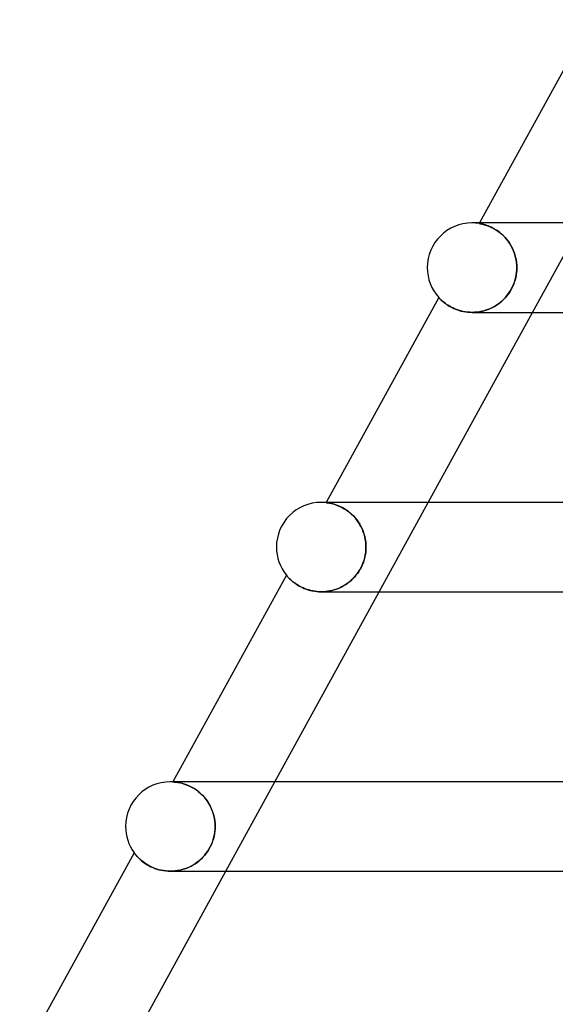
# Model space of a CAD drawing. Header units: millimetres. Extents: x -385 to 385, y -2 to 250.
# Tile 5 of 84: x -274 to -251, y 132 to 176. Entities that reach past the tile are written whole.
import ezdxf

# ---------------------------------------------------------------- set-up
doc = ezdxf.new("R2010")
doc.units = ezdxf.units.MM
doc.layers.add('HIDDEN', color=7, linetype='Continuous')
doc.layers.add('THICK', color=7, linetype='Continuous')

msp = doc.modelspace()

# ---------------------------------------------------------------- linework, layer by layer
at = {"layer": 'HIDDEN'}
for p, q in [((-253.909, 166.5), (-253.924, 166.473)), ((-251.542, 162.5), (-249.347, 166.5)), ((-253.92, 166.473), (-253.924, 166.473)), ((-253.924, 166.473), (-253.92, 166.473)), ((-253.91, 166.471), (-253.92, 166.473)), ((-253.92, 166.473), (-253.907, 166.471)), ((-253.892, 166.468), (-253.91, 166.471)), ((-253.907, 166.471), (-253.887, 166.467)), ((-253.867, 166.463), (-253.892, 166.468)), ((-253.887, 166.467), (-253.86, 166.462)), ((-253.836, 166.457), (-253.867, 166.463)), ((-253.86, 166.462), (-253.827, 166.455)), ((-253.798, 166.448), (-253.836, 166.457)), ((-253.827, 166.455), (-253.788, 166.446)), ((-253.754, 166.438), (-253.798, 166.448)), ((-253.788, 166.446), (-253.743, 166.435)), ((-253.705, 166.425), (-253.754, 166.438)), ((-253.743, 166.435), (-253.694, 166.422)), ((-253.65, 166.409), (-253.705, 166.425)), ((-253.694, 166.422), (-253.639, 166.405)), ((-253.591, 166.389), (-253.65, 166.409)), ((-253.639, 166.405), (-253.58, 166.386)), ((-253.527, 166.366), (-253.591, 166.389)), ((-253.58, 166.386), (-253.517, 166.362)), ((-253.459, 166.339), (-253.527, 166.366)), ((-253.517, 166.362), (-253.45, 166.334)), ((-253.388, 166.307), (-253.459, 166.339)), ((-253.45, 166.334), (-253.379, 166.302)), ((-253.314, 166.27), (-253.388, 166.307)), ((-253.379, 166.302), (-253.306, 166.266)), ((-253.238, 166.228), (-253.314, 166.27)), ((-253.306, 166.266), (-253.231, 166.224)), ((-253.16, 166.18), (-253.238, 166.228)), ((-253.231, 166.224), (-253.154, 166.176)), ((-253.081, 166.127), (-253.16, 166.18)), ((-253.154, 166.176), (-253.076, 166.124)), ((-253.002, 166.068), (-253.081, 166.127)), ((-253.076, 166.124), (-252.998, 166.065)), ((-252.924, 166.003), (-253.002, 166.068)), ((-252.998, 166.065), (-252.92, 165.999)), ((-252.847, 165.932), (-252.924, 166.003)), ((-252.92, 165.999), (-252.843, 165.928)), ((-252.771, 165.854), (-252.847, 165.932)), ((-252.843, 165.928), (-252.769, 165.852)), ((-252.699, 165.771), (-252.771, 165.854)), ((-252.769, 165.852), (-252.698, 165.77)), ((-252.63, 165.683), (-252.699, 165.771)), ((-252.698, 165.77), (-252.629, 165.682)), ((-252.565, 165.59), (-252.63, 165.683)), ((-252.629, 165.682), (-252.565, 165.589)), ((-252.506, 165.492), (-252.565, 165.59)), ((-252.565, 165.589), (-252.506, 165.492)), ((-252.451, 165.39), (-252.506, 165.492)), ((-252.506, 165.492), (-252.452, 165.391)), ((-252.452, 165.391), (-252.403, 165.286)), ((-252.403, 165.286), (-252.451, 165.39)), ((-252.361, 165.178), (-252.403, 165.286)), ((-252.403, 165.286), (-252.361, 165.179)), ((-252.361, 165.179), (-252.325, 165.07)), ((-252.325, 165.069), (-252.361, 165.178)), ((-252.325, 165.07), (-252.295, 164.958)), ((-252.295, 164.957), (-252.325, 165.069)), ((-252.295, 164.958), (-252.272, 164.846)), ((-252.272, 164.844), (-252.295, 164.957)), ((-252.272, 164.846), (-252.256, 164.731)), ((-252.255, 164.73), (-252.272, 164.844)), ((-252.256, 164.731), (-252.246, 164.616)), ((-252.246, 164.615), (-252.255, 164.73)), ((-252.245, 164.391), (-252.255, 164.28)), ((-252.254, 164.287), (-252.245, 164.393)), ((-252.246, 164.616), (-252.242, 164.5)), ((-252.242, 164.5), (-252.246, 164.615)), ((-252.245, 164.393), (-252.242, 164.5)), ((-252.242, 164.5), (-252.245, 164.391)), ((-252.391, 163.745), (-252.35, 163.854)), ((-252.321, 163.948), (-252.356, 163.838)), ((-252.35, 163.854), (-252.316, 163.962)), ((-252.292, 164.059), (-252.321, 163.948)), ((-252.316, 163.962), (-252.289, 164.071)), ((-252.27, 164.17), (-252.292, 164.059)), ((-252.289, 164.071), (-252.269, 164.179)), ((-252.255, 164.28), (-252.27, 164.17)), ((-252.269, 164.179), (-252.254, 164.287)), ((-252.558, 163.423), (-252.623, 163.327)), ((-252.616, 163.336), (-252.553, 163.431)), ((-252.498, 163.522), (-252.558, 163.423)), ((-252.553, 163.431), (-252.493, 163.531)), ((-252.445, 163.624), (-252.498, 163.522)), ((-252.493, 163.531), (-252.439, 163.637)), ((-252.397, 163.729), (-252.445, 163.624)), ((-252.439, 163.637), (-252.391, 163.745)), ((-252.356, 163.838), (-252.397, 163.729)), ((-255.739, 163.165), (-255.738, 163.163)), ((-255.738, 163.163), (-255.731, 163.156)), ((-255.731, 163.156), (-255.721, 163.145)), ((-255.721, 163.145), (-255.706, 163.13)), ((-255.706, 163.13), (-255.688, 163.11)), ((-255.688, 163.11), (-255.665, 163.087)), ((-255.665, 163.087), (-255.637, 163.06)), ((-255.637, 163.06), (-255.606, 163.031)), ((-255.606, 163.031), (-255.571, 163)), ((-255.571, 163), (-255.531, 162.966)), ((-252.933, 162.989), (-253.02, 162.917)), ((-252.986, 162.944), (-252.906, 163.012)), ((-252.849, 163.065), (-252.933, 162.989)), ((-252.906, 163.012), (-252.83, 163.085)), ((-252.769, 163.148), (-252.849, 163.065)), ((-252.83, 163.085), (-252.755, 163.163)), ((-252.694, 163.235), (-252.769, 163.148)), ((-252.755, 163.163), (-252.684, 163.247)), ((-252.623, 163.327), (-252.694, 163.235)), ((-252.684, 163.247), (-252.616, 163.336)), ((-255.531, 162.966), (-255.488, 162.931)), ((-255.488, 162.931), (-255.44, 162.895)), ((-255.44, 162.895), (-255.388, 162.858)), ((-255.388, 162.858), (-255.332, 162.82)), ((-255.332, 162.82), (-255.271, 162.783)), ((-255.271, 162.783), (-255.206, 162.746)), ((-255.206, 162.746), (-255.137, 162.71)), ((-255.137, 162.71), (-255.063, 162.675)), ((-255.063, 162.675), (-254.984, 162.642)), ((-254.984, 162.642), (-254.902, 162.611)), ((-254.902, 162.611), (-254.816, 162.584)), ((-254.816, 162.584), (-254.727, 162.559)), ((-254.727, 162.559), (-254.634, 162.539)), ((-254.634, 162.539), (-254.539, 162.522)), ((-253.929, 162.525), (-253.827, 162.544)), ((-253.806, 162.548), (-253.913, 162.527)), ((-253.827, 162.544), (-253.726, 162.568)), ((-253.7, 162.575), (-253.806, 162.548)), ((-253.726, 162.568), (-253.626, 162.597)), ((-253.596, 162.607), (-253.7, 162.575)), ((-253.626, 162.597), (-253.527, 162.632)), ((-253.494, 162.645), (-253.596, 162.607)), ((-253.527, 162.632), (-253.431, 162.672)), ((-253.395, 162.689), (-253.494, 162.645)), ((-253.431, 162.672), (-253.336, 162.717)), ((-253.297, 162.737), (-253.395, 162.689)), ((-253.336, 162.717), (-253.245, 162.767)), ((-253.202, 162.792), (-253.297, 162.737)), ((-253.245, 162.767), (-253.155, 162.821)), ((-253.11, 162.852), (-253.202, 162.792)), ((-253.155, 162.821), (-253.069, 162.88)), ((-253.02, 162.917), (-253.11, 162.852)), ((-253.069, 162.88), (-252.986, 162.944)), ((-254.539, 162.522), (-254.44, 162.51)), ((-254.44, 162.51), (-254.34, 162.502)), ((-254.34, 162.502), (-254.239, 162.5)), ((-254.239, 162.5), (-254.136, 162.503)), ((-254.13, 162.503), (-254.238, 162.5)), ((-254.136, 162.503), (-254.033, 162.511)), ((-254.021, 162.512), (-254.13, 162.503)), ((-254.033, 162.511), (-253.929, 162.525)), ((-253.913, 162.527), (-254.021, 162.512)), ((-260.769, 154), (-260.776, 153.987)), ((-260.772, 153.987), (-260.776, 153.987)), ((-260.776, 153.987), (-260.771, 153.987)), ((-260.76, 153.986), (-260.772, 153.987)), ((-260.771, 153.987), (-260.758, 153.985)), ((-260.686, 154), (-260.769, 154)), ((-260.74, 153.983), (-260.76, 153.986)), ((-260.758, 153.985), (-260.737, 153.983)), ((-260.713, 153.979), (-260.74, 153.983)), ((-260.737, 153.983), (-260.708, 153.979)), ((-260.678, 153.974), (-260.713, 153.979)), ((-260.708, 153.979), (-260.673, 153.973)), ((-260.637, 153.967), (-260.678, 153.974)), ((-260.673, 153.973), (-260.633, 153.966)), ((-260.589, 153.958), (-260.637, 153.967)), ((-260.633, 153.966), (-260.586, 153.957)), ((-260.535, 153.946), (-260.589, 153.958)), ((-260.586, 153.957), (-260.534, 153.945)), ((-260.475, 153.93), (-260.535, 153.946)), ((-260.534, 153.945), (-260.477, 153.931)), ((-260.477, 153.931), (-260.415, 153.913)), ((-260.411, 153.912), (-260.475, 153.93)), ((-260.415, 153.913), (-260.348, 153.892)), ((-260.342, 153.89), (-260.411, 153.912)), ((-260.348, 153.892), (-260.277, 153.866)), ((-260.269, 153.863), (-260.342, 153.89)), ((-260.277, 153.866), (-260.203, 153.836)), ((-260.192, 153.831), (-260.269, 153.863)), ((-260.203, 153.836), (-260.126, 153.801)), ((-260.113, 153.794), (-260.192, 153.831)), ((-260.126, 153.801), (-260.047, 153.761)), ((-260.031, 153.752), (-260.113, 153.794)), ((-260.047, 153.761), (-259.966, 153.715)), ((-259.948, 153.704), (-260.031, 153.752)), ((-258.402, 150), (-256.206, 154)), ((-259.966, 153.715), (-259.884, 153.663)), ((-259.864, 153.65), (-259.948, 153.704)), ((-259.884, 153.663), (-259.8, 153.605)), ((-259.78, 153.589), (-259.864, 153.65)), ((-259.8, 153.605), (-259.718, 153.54)), ((-259.696, 153.522), (-259.78, 153.589)), ((-259.718, 153.54), (-259.636, 153.469)), ((-259.615, 153.449), (-259.696, 153.522)), ((-259.636, 153.469), (-259.557, 153.392)), ((-259.536, 153.371), (-259.615, 153.449)), ((-259.557, 153.392), (-259.481, 153.309)), ((-259.461, 153.286), (-259.536, 153.371)), ((-259.481, 153.309), (-259.407, 153.22)), ((-259.389, 153.195), (-259.461, 153.286)), ((-259.407, 153.22), (-259.339, 153.125)), ((-259.322, 153.1), (-259.389, 153.195)), ((-259.339, 153.125), (-259.275, 153.026)), ((-259.261, 153.001), (-259.322, 153.1)), ((-259.275, 153.026), (-259.217, 152.922)), ((-259.205, 152.898), (-259.261, 153.001)), ((-259.217, 152.922), (-259.165, 152.814)), ((-259.156, 152.792), (-259.205, 152.898)), ((-259.165, 152.814), (-259.12, 152.704)), ((-259.113, 152.683), (-259.156, 152.792)), ((-259.12, 152.704), (-259.082, 152.591)), ((-259.076, 152.573), (-259.113, 152.683)), ((-259.082, 152.591), (-259.05, 152.475)), ((-259.046, 152.46), (-259.076, 152.573)), ((-259.05, 152.475), (-259.025, 152.358)), ((-259.023, 152.346), (-259.046, 152.46)), ((-259.025, 152.358), (-259.007, 152.239)), ((-259.006, 152.232), (-259.023, 152.346)), ((-259.007, 152.239), (-258.996, 152.12)), ((-258.996, 152.116), (-259.006, 152.232)), ((-258.996, 152.12), (-258.993, 152)), ((-258.993, 152), (-258.996, 152.116)), ((-258.996, 151.882), (-258.993, 152)), ((-258.993, 152), (-258.996, 151.896)), ((-259.08, 151.417), (-259.049, 151.531)), ((-259.037, 151.586), (-259.061, 151.483)), ((-259.049, 151.531), (-259.024, 151.647)), ((-259.017, 151.689), (-259.037, 151.586)), ((-259.024, 151.647), (-259.007, 151.764)), ((-259.004, 151.792), (-259.017, 151.689)), ((-259.007, 151.764), (-258.996, 151.882)), ((-258.996, 151.896), (-259.004, 151.792)), ((-259.269, 150.987), (-259.212, 151.09)), ((-259.212, 151.091), (-259.262, 150.998)), ((-259.212, 151.09), (-259.162, 151.196)), ((-259.166, 151.186), (-259.212, 151.091)), ((-259.126, 151.283), (-259.166, 151.186)), ((-259.162, 151.196), (-259.118, 151.305)), ((-259.091, 151.382), (-259.126, 151.283)), ((-259.118, 151.305), (-259.08, 151.417)), ((-259.061, 151.483), (-259.091, 151.382)), ((-262.556, 150.744), (-262.554, 150.741)), ((-262.554, 150.741), (-262.548, 150.734)), ((-262.548, 150.734), (-262.537, 150.721)), ((-262.537, 150.721), (-262.523, 150.704)), ((-262.523, 150.704), (-262.505, 150.683)), ((-262.505, 150.683), (-262.483, 150.658)), ((-262.483, 150.658), (-262.457, 150.63)), ((-259.51, 150.658), (-259.58, 150.584)), ((-259.55, 150.615), (-259.473, 150.7)), ((-259.443, 150.737), (-259.51, 150.658)), ((-259.473, 150.7), (-259.4, 150.791)), ((-259.379, 150.82), (-259.443, 150.737)), ((-259.4, 150.791), (-259.332, 150.887)), ((-259.318, 150.908), (-259.379, 150.82)), ((-259.332, 150.887), (-259.269, 150.987)), ((-259.262, 150.998), (-259.318, 150.908)), ((-262.457, 150.63), (-262.427, 150.6)), ((-262.427, 150.6), (-262.394, 150.567)), ((-262.394, 150.567), (-262.356, 150.532)), ((-262.356, 150.532), (-262.315, 150.495)), ((-262.315, 150.495), (-262.27, 150.457)), ((-262.27, 150.457), (-262.221, 150.418)), ((-262.221, 150.418), (-262.167, 150.378)), ((-262.167, 150.378), (-262.109, 150.338)), ((-262.109, 150.338), (-262.046, 150.298)), ((-262.046, 150.298), (-261.979, 150.258)), ((-261.979, 150.258), (-261.907, 150.22)), ((-261.907, 150.22), (-261.832, 150.184)), ((-260.169, 150.177), (-260.073, 150.224)), ((-260.052, 150.235), (-260.138, 150.192)), ((-260.073, 150.224), (-259.98, 150.275)), ((-259.967, 150.283), (-260.052, 150.235)), ((-259.98, 150.275), (-259.889, 150.332)), ((-259.885, 150.335), (-259.967, 150.283)), ((-259.889, 150.332), (-259.8, 150.394)), ((-259.806, 150.39), (-259.885, 150.335)), ((-259.729, 150.45), (-259.806, 150.39)), ((-259.8, 150.394), (-259.714, 150.462)), ((-259.653, 150.515), (-259.729, 150.45)), ((-259.714, 150.462), (-259.63, 150.536)), ((-259.58, 150.584), (-259.653, 150.515)), ((-259.63, 150.536), (-259.55, 150.615)), ((-261.832, 150.184), (-261.752, 150.149)), ((-261.752, 150.149), (-261.668, 150.117)), ((-261.668, 150.117), (-261.58, 150.088)), ((-261.58, 150.088), (-261.488, 150.062)), ((-261.488, 150.062), (-261.394, 150.041)), ((-261.394, 150.041), (-261.297, 150.023)), ((-261.297, 150.023), (-261.197, 150.01)), ((-261.197, 150.01), (-261.096, 150.003)), ((-261.096, 150.003), (-260.993, 150)), ((-260.993, 150), (-260.888, 150.003)), ((-260.992, 150), (-260.992, 150)), ((-260.891, 150.003), (-260.989, 150)), ((-260.794, 150.01), (-260.891, 150.003)), ((-260.888, 150.003), (-260.782, 150.011)), ((-260.696, 150.022), (-260.794, 150.01)), ((-260.782, 150.011), (-260.677, 150.025)), ((-260.6, 150.039), (-260.696, 150.022)), ((-260.677, 150.025), (-260.572, 150.045)), ((-260.504, 150.06), (-260.6, 150.039)), ((-260.572, 150.045), (-260.469, 150.07)), ((-260.41, 150.087), (-260.504, 150.06)), ((-260.469, 150.07), (-260.367, 150.1)), ((-260.318, 150.117), (-260.41, 150.087)), ((-260.367, 150.1), (-260.267, 150.136)), ((-260.227, 150.152), (-260.318, 150.117)), ((-260.267, 150.136), (-260.169, 150.177)), ((-260.138, 150.192), (-260.227, 150.152)), ((-267.629, 141.5), (-267.631, 141.496)), ((-267.627, 141.496), (-267.631, 141.496)), ((-267.631, 141.496), (-267.626, 141.496)), ((-267.427, 141.5), (-267.629, 141.5)), ((-267.615, 141.495), (-267.627, 141.496)), ((-267.626, 141.496), (-267.61, 141.495)), ((-267.594, 141.494), (-267.615, 141.495)), ((-267.61, 141.495), (-267.586, 141.493)), ((-267.566, 141.492), (-267.594, 141.494)), ((-267.586, 141.493), (-267.554, 141.49)), ((-267.531, 141.488), (-267.566, 141.492)), ((-267.554, 141.49), (-267.515, 141.486)), ((-267.488, 141.483), (-267.531, 141.488)), ((-267.515, 141.486), (-267.469, 141.48)), ((-267.439, 141.476), (-267.488, 141.483)), ((-267.469, 141.48), (-267.417, 141.472)), ((-267.384, 141.467), (-267.439, 141.476)), ((-267.417, 141.472), (-267.36, 141.462)), ((-267.323, 141.454), (-267.384, 141.467)), ((-267.36, 141.462), (-267.297, 141.449)), ((-267.256, 141.439), (-267.323, 141.454)), ((-267.297, 141.449), (-267.229, 141.432)), ((-267.185, 141.419), (-267.256, 141.439)), ((-267.229, 141.432), (-267.156, 141.411)), ((-267.109, 141.396), (-267.185, 141.419)), ((-267.156, 141.411), (-267.079, 141.385)), ((-267.03, 141.367), (-267.109, 141.396)), ((-265.261, 137.5), (-263.066, 141.5)), ((-267.079, 141.385), (-266.999, 141.355)), ((-266.947, 141.334), (-267.03, 141.367)), ((-266.999, 141.355), (-266.916, 141.32)), ((-266.861, 141.294), (-266.947, 141.334)), ((-266.916, 141.32), (-266.831, 141.279)), ((-266.774, 141.249), (-266.861, 141.294)), ((-266.831, 141.279), (-266.744, 141.232)), ((-266.686, 141.197), (-266.774, 141.249)), ((-266.744, 141.232), (-266.656, 141.178)), ((-266.597, 141.138), (-266.686, 141.197)), ((-266.656, 141.178), (-266.568, 141.118)), ((-266.508, 141.073), (-266.597, 141.138)), ((-266.568, 141.118), (-266.481, 141.051)), ((-266.421, 141.001), (-266.508, 141.073)), ((-266.481, 141.051), (-266.396, 140.978)), ((-266.337, 140.922), (-266.421, 141.001)), ((-266.396, 140.978), (-266.314, 140.899)), ((-266.255, 140.837), (-266.337, 140.922)), ((-266.314, 140.899), (-266.234, 140.813)), ((-266.178, 140.745), (-266.255, 140.837)), ((-266.234, 140.813), (-266.159, 140.722)), ((-266.105, 140.648), (-266.178, 140.745)), ((-266.159, 140.722), (-266.089, 140.626)), ((-266.038, 140.547), (-266.105, 140.648)), ((-266.089, 140.626), (-266.025, 140.525)), ((-265.977, 140.44), (-266.038, 140.547)), ((-266.025, 140.525), (-265.966, 140.42)), ((-265.923, 140.33), (-265.977, 140.44)), ((-265.966, 140.42), (-265.914, 140.311)), ((-265.876, 140.217), (-265.923, 140.33)), ((-265.914, 140.311), (-265.869, 140.201)), ((-265.835, 140.102), (-265.876, 140.217)), ((-265.869, 140.201), (-265.831, 140.087)), ((-265.802, 139.984), (-265.835, 140.102)), ((-265.831, 140.087), (-265.799, 139.972)), ((-265.776, 139.865), (-265.802, 139.984)), ((-265.799, 139.972), (-265.775, 139.855)), ((-265.758, 139.744), (-265.776, 139.865)), ((-265.775, 139.855), (-265.757, 139.737)), ((-265.747, 139.622), (-265.758, 139.744)), ((-265.757, 139.737), (-265.747, 139.619)), ((-265.775, 139.148), (-265.757, 139.265)), ((-265.755, 139.284), (-265.77, 139.175)), ((-265.757, 139.265), (-265.747, 139.382)), ((-265.746, 139.392), (-265.755, 139.284)), ((-265.743, 139.5), (-265.747, 139.622)), ((-265.747, 139.619), (-265.743, 139.5)), ((-265.747, 139.382), (-265.743, 139.5)), ((-265.743, 139.5), (-265.746, 139.392)), ((-265.912, 138.697), (-265.868, 138.806)), ((-265.855, 138.842), (-265.898, 138.73)), ((-265.868, 138.806), (-265.83, 138.918)), ((-265.82, 138.954), (-265.855, 138.842)), ((-265.83, 138.918), (-265.799, 139.032)), ((-265.791, 139.066), (-265.82, 138.954)), ((-265.799, 139.032), (-265.775, 139.148)), ((-265.77, 139.175), (-265.791, 139.066)), ((-269.37, 138.327), (-269.368, 138.324)), ((-269.368, 138.324), (-269.363, 138.317)), ((-269.363, 138.317), (-269.353, 138.304)), ((-266.153, 138.288), (-266.084, 138.384)), ((-266.074, 138.4), (-266.143, 138.301)), ((-266.084, 138.384), (-266.021, 138.485)), ((-266.008, 138.506), (-266.074, 138.4)), ((-266.021, 138.485), (-265.963, 138.589)), ((-265.949, 138.617), (-266.008, 138.506)), ((-265.963, 138.589), (-265.912, 138.697)), ((-265.898, 138.73), (-265.949, 138.617)), ((-269.353, 138.304), (-269.339, 138.286)), ((-269.339, 138.286), (-269.322, 138.264)), ((-269.322, 138.264), (-269.3, 138.237)), ((-269.3, 138.237), (-269.275, 138.207)), ((-269.275, 138.207), (-269.245, 138.173)), ((-269.245, 138.173), (-269.211, 138.136)), ((-269.211, 138.136), (-269.173, 138.096)), ((-269.173, 138.096), (-269.13, 138.055)), ((-269.13, 138.055), (-269.083, 138.011)), ((-269.083, 138.011), (-269.031, 137.967)), ((-269.031, 137.967), (-268.975, 137.921)), ((-268.975, 137.921), (-268.914, 137.876)), ((-268.914, 137.876), (-268.848, 137.831)), ((-266.636, 137.835), (-266.549, 137.896)), ((-266.54, 137.903), (-266.627, 137.84)), ((-266.549, 137.896), (-266.464, 137.963)), ((-266.455, 137.97), (-266.54, 137.903)), ((-266.464, 137.963), (-266.382, 138.035)), ((-266.374, 138.043), (-266.455, 137.97)), ((-266.382, 138.035), (-266.302, 138.114)), ((-266.294, 138.122), (-266.374, 138.043)), ((-266.302, 138.114), (-266.226, 138.198)), ((-266.217, 138.208), (-266.294, 138.122)), ((-266.226, 138.198), (-266.153, 138.288)), ((-266.143, 138.301), (-266.217, 138.208)), ((-268.848, 137.831), (-268.777, 137.787)), ((-268.777, 137.787), (-268.702, 137.744)), ((-268.702, 137.744), (-268.621, 137.702)), ((-268.621, 137.702), (-268.537, 137.664)), ((-268.537, 137.664), (-268.448, 137.628)), ((-268.448, 137.628), (-268.356, 137.596)), ((-268.356, 137.596), (-268.26, 137.568)), ((-268.26, 137.568), (-268.161, 137.544)), ((-268.161, 137.544), (-268.058, 137.525)), ((-268.058, 137.525), (-267.954, 137.511)), ((-267.954, 137.511), (-267.849, 137.503)), ((-267.849, 137.503), (-267.743, 137.5)), ((-267.743, 137.5), (-267.635, 137.503)), ((-267.635, 137.503), (-267.743, 137.5)), ((-267.527, 137.512), (-267.635, 137.503)), ((-267.635, 137.503), (-267.529, 137.511)), ((-267.529, 137.511), (-267.423, 137.526)), ((-267.421, 137.526), (-267.527, 137.512)), ((-267.423, 137.526), (-267.318, 137.546)), ((-267.315, 137.546), (-267.421, 137.526)), ((-267.318, 137.546), (-267.214, 137.571)), ((-267.211, 137.572), (-267.315, 137.546)), ((-267.214, 137.571), (-267.111, 137.602)), ((-267.108, 137.604), (-267.211, 137.572)), ((-267.111, 137.602), (-267.011, 137.639)), ((-267.006, 137.64), (-267.108, 137.604)), ((-267.011, 137.639), (-266.913, 137.68)), ((-266.908, 137.683), (-267.006, 137.64)), ((-266.913, 137.68), (-266.818, 137.727)), ((-266.811, 137.73), (-266.908, 137.683)), ((-266.818, 137.727), (-266.725, 137.778)), ((-266.718, 137.783), (-266.811, 137.73)), ((-266.725, 137.778), (-266.636, 137.835)), ((-266.627, 137.84), (-266.718, 137.783))]:
    msp.add_line(p, q, dxfattribs=at)
for centre, start in [((-254.25, 164.5), 80.6215), ((-261, 152), 83.5712), ((-267.75, 139.5), 86.5857)]:
    msp.add_arc(centre, 2, start, 90, dxfattribs=at)
at = {"layer": 'THICK'}
for p, q in [((-248.92, 175.592), (-253.909, 166.5)), ((0, 166.5), (-254.25, 166.5)), ((-253.944, 166.5), (-254.25, 166.5)), ((-255.739, 163.165), (-260.769, 154)), ((-255.737, 163.162), (-255.739, 163.165)), ((-255.729, 163.154), (-255.737, 163.162)), ((-255.716, 163.14), (-255.729, 163.154)), ((-255.698, 163.121), (-255.716, 163.14)), ((-255.675, 163.097), (-255.698, 163.121)), ((-255.648, 163.07), (-255.675, 163.097)), ((-255.615, 163.04), (-255.648, 163.07)), ((-255.579, 163.007), (-255.615, 163.04)), ((-255.538, 162.971), (-255.579, 163.007)), ((-255.492, 162.934), (-255.538, 162.971)), ((-255.441, 162.895), (-255.492, 162.934)), ((-255.385, 162.855), (-255.441, 162.895)), ((-255.324, 162.815), (-255.385, 162.855)), ((-255.257, 162.775), (-255.324, 162.815)), ((-255.186, 162.735), (-255.257, 162.775)), ((-255.11, 162.697), (-255.186, 162.735)), ((-255.028, 162.66), (-255.11, 162.697)), ((-254.942, 162.626), (-255.028, 162.66)), ((-254.851, 162.594), (-254.942, 162.626)), ((-254.756, 162.567), (-254.851, 162.594)), ((-254.658, 162.544), (-254.756, 162.567)), ((-254.557, 162.525), (-254.658, 162.544)), ((-256.206, 154), (-251.542, 162.5)), ((-254.453, 162.511), (-254.557, 162.525)), ((-254.346, 162.503), (-254.453, 162.511)), ((-254.238, 162.5), (-254.346, 162.503)), ((-254.242, 162.5), (-181.625, 162.5)), ((0, 154), (-261, 154)), ((-260.769, 154), (-261, 154)), ((-262.556, 150.744), (-267.629, 141.5)), ((-262.555, 150.741), (-262.556, 150.744)), ((-262.549, 150.735), (-262.555, 150.741)), ((-262.54, 150.724), (-262.549, 150.735)), ((-262.528, 150.709), (-262.54, 150.724)), ((-262.511, 150.691), (-262.528, 150.709)), ((-262.491, 150.668), (-262.511, 150.691)), ((-262.468, 150.642), (-262.491, 150.668)), ((-262.441, 150.614), (-262.468, 150.642)), ((-262.409, 150.582), (-262.441, 150.614)), ((-262.374, 150.549), (-262.409, 150.582)), ((-262.335, 150.513), (-262.374, 150.549)), ((-262.292, 150.476), (-262.335, 150.513)), ((-262.245, 150.437), (-262.292, 150.476)), ((-262.194, 150.398), (-262.245, 150.437)), ((-262.139, 150.359), (-262.194, 150.398)), ((-262.08, 150.319), (-262.139, 150.359)), ((-262.016, 150.28), (-262.08, 150.319)), ((-261.948, 150.242), (-262.016, 150.28)), ((-261.877, 150.205), (-261.948, 150.242)), ((-261.801, 150.17), (-261.877, 150.205)), ((-263.066, 141.5), (-258.402, 150)), ((-261.722, 150.137), (-261.801, 150.17)), ((-261.64, 150.107), (-261.722, 150.137)), ((-261.554, 150.08), (-261.64, 150.107)), ((-261.465, 150.056), (-261.554, 150.08)), ((-261.373, 150.036), (-261.465, 150.056)), ((-261.279, 150.021), (-261.373, 150.036)), ((-261.184, 150.009), (-261.279, 150.021)), ((-261.087, 150.002), (-261.184, 150.009)), ((-260.989, 150), (-261.087, 150.002)), ((-260.992, 150), (-186.476, 150)), ((0, 141.5), (-267.75, 141.5)), ((-267.629, 141.5), (-267.75, 141.5)), ((-269.37, 138.327), (-274.489, 129)), ((-269.368, 138.324), (-269.37, 138.327)), ((-269.361, 138.315), (-269.368, 138.324)), ((-269.35, 138.3), (-269.361, 138.315)), ((-269.335, 138.28), (-269.35, 138.3)), ((-269.316, 138.256), (-269.335, 138.28)), ((-269.293, 138.228), (-269.316, 138.256)), ((-269.266, 138.196), (-269.293, 138.228)), ((-269.235, 138.162), (-269.266, 138.196)), ((-269.201, 138.125), (-269.235, 138.162)), ((-269.162, 138.086), (-269.201, 138.125)), ((-269.119, 138.045), (-269.162, 138.086)), ((-269.072, 138.002), (-269.119, 138.045)), ((-269.021, 137.958), (-269.072, 138.002)), ((-268.964, 137.913), (-269.021, 137.958)), ((-268.903, 137.869), (-268.964, 137.913)), ((-268.838, 137.824), (-268.903, 137.869)), ((-269.926, 129), (-265.261, 137.5)), ((-268.768, 137.781), (-268.838, 137.824)), ((-268.693, 137.739), (-268.768, 137.781)), ((-268.613, 137.699), (-268.693, 137.739)), ((-268.529, 137.661), (-268.613, 137.699)), ((-268.441, 137.626), (-268.529, 137.661)), ((-268.35, 137.594), (-268.441, 137.626)), ((-268.255, 137.567), (-268.35, 137.594)), ((-268.157, 137.543), (-268.255, 137.567)), ((-268.056, 137.525), (-268.157, 137.543)), ((-267.953, 137.511), (-268.056, 137.525)), ((-267.848, 137.503), (-267.953, 137.511)), ((-267.743, 137.5), (-267.848, 137.503)), ((-267.743, 137.5), (-191.327, 137.5))]:
    msp.add_line(p, q, dxfattribs=at)
for centre, start, end in [((-254.25, 164.5), 90, 180), ((-254.25, 164.5), 180, 221.8642), ((-261, 152), 90, 180), ((-261, 152), 180, 218.9142), ((-267.75, 139.5), 90, 180), ((-267.75, 139.5), 180, 215.9003)]:
    msp.add_arc(centre, 2, start, end, dxfattribs=at)

doc.saveas('drawing.dxf')
